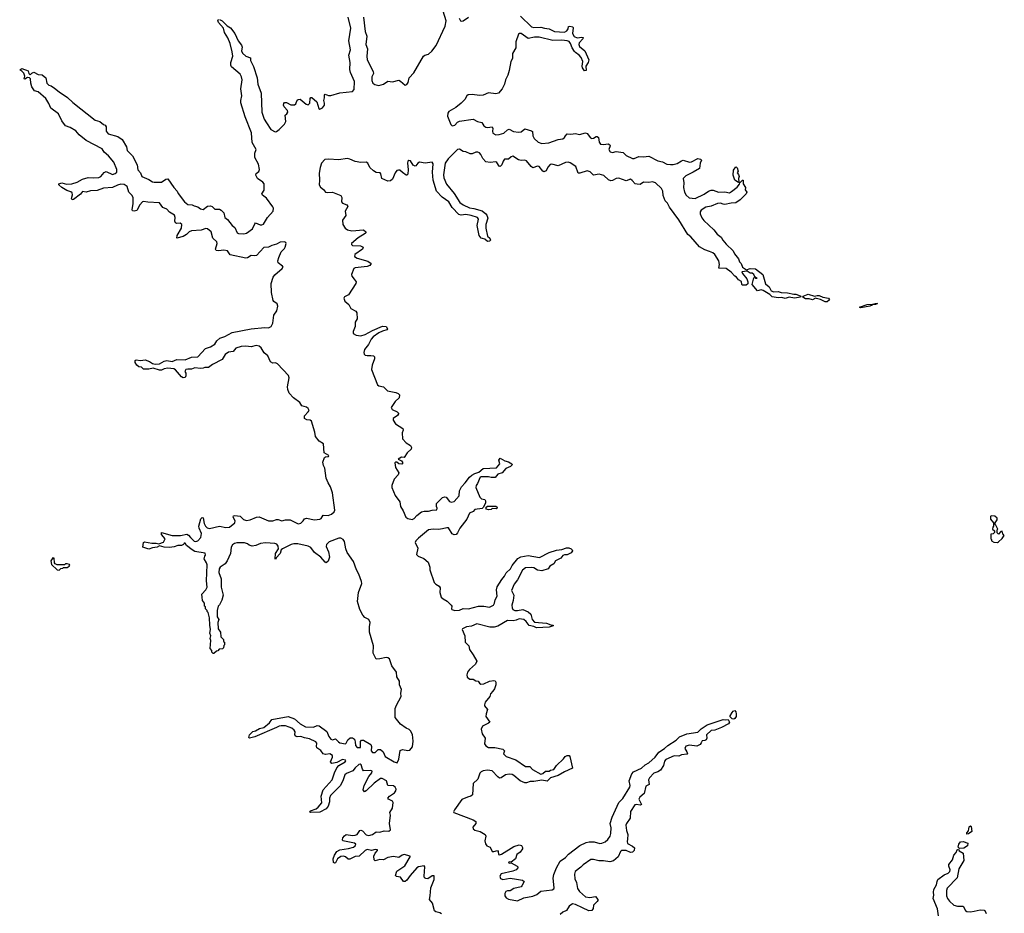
# Model space of a CAD drawing. Extents: x 2710666 to 2828562, y 857017 to 964538.
# Tile 78 of 138: x 2765290 to 2776160, y 893783 to 903647. Entities that reach past the tile are written whole.
import ezdxf

# ---------------------------------------------------------------- set-up
doc = ezdxf.new("R2010")
doc.units = 0

msp = doc.modelspace()

# ---------------------------------------------------------------- linework, layer by layer
at = {"layer": '0CON05XD'}
for points in [[(2769086, 903676), (2769105, 903515), (2769123, 903465), (2769112, 903375), (2769131, 903325), (2769123, 903245), (2769127, 903205), (2769194, 903075), (2769196, 903055), (2769177, 903015), (2769179, 902975), (2769188, 902948), (2769211, 902931), (2769255, 902922), (2769306, 902935), (2769355, 902967), (2769405, 902963), (2769475, 902978), (2769495, 902968), (2769545, 902923), (2769565, 902930), (2769577, 902953), (2769591, 903005), (2769641, 903059), (2769747, 903243), (2769763, 903255), (2769802, 903268), (2769841, 903299), (2769888, 903362), (2769986, 903574), (2769997, 903635), (2769965, 903741)], [(2766025, 902313), (2765945, 902377), (2765909, 902419), (2765847, 902457), (2765794, 902475), (2765755, 902531), (2765717, 902607), (2765635, 902670), (2765612, 902722), (2765577, 902777), (2765495, 902850), (2765455, 902863), (2765437, 902885), (2765424, 902905), (2765414, 902945), (2765410, 902995), (2765397, 903007), (2765375, 903010), (2765345, 902990), (2765340, 902995), (2765348, 903025), (2765337, 903057), (2765315, 903080), (2765290, 903095), (2765315, 903108), (2765382, 903082), (2765392, 903052), (2765405, 903040), (2765423, 903057), (2765445, 903067), (2765495, 903042), (2765537, 903037), (2765577, 903007), (2765590, 902945), (2765610, 902925), (2765637, 902917), (2765675, 902892), (2765725, 902850), (2765817, 902787), (2765875, 902734), (2766125, 902539), (2766175, 902524), (2766215, 902492), (2766235, 902484), (2766245, 902465), (2766246, 902415), (2766265, 902389), (2766375, 902356), (2766422, 902325), (2766469, 902245), (2766477, 902205), (2766537, 902145), (2766586, 902045), (2766595, 901990), (2766622, 901955), (2766637, 901917), (2766715, 901884), (2766755, 901857), (2766773, 901853), (2766855, 901854), (2766905, 901888), (2766925, 901889), (2766990, 901795), (2767028, 901755), (2767040, 901730), (2767109, 901635), (2767145, 901607), (2767195, 901605), (2767215, 901592), (2767255, 901580), (2767285, 901559), (2767315, 901553), (2767365, 901588), (2767395, 901594), (2767415, 901584), (2767445, 901554), (2767495, 901555), (2767515, 901545), (2767545, 901515), (2767556, 901465), (2767585, 901443), (2767635, 901376), (2767664, 901354), (2767691, 901295), (2767705, 901288), (2767765, 901283), (2767795, 901289), (2767860, 901340), (2767885, 901395), (2767895, 901404), (2767945, 901381), (2767965, 901381), (2767981, 901389), (2768026, 901465), (2768090, 901535), (2768092, 901565), (2768085, 901581), (2768016, 901676), (2767971, 901711), (2767962, 901725), (2767990, 901765), (2767989, 901835), (2767975, 901855), (2767915, 901893), (2767898, 901932), (2767900, 901950), (2767930, 901970), (2767939, 901995), (2767925, 902054), (2767885, 902125), (2767886, 902175), (2767899, 902215), (2767855, 902293), (2767848, 902398), (2767780, 902575), (2767732, 902728), (2767730, 902755), (2767742, 902805), (2767731, 902885), (2767745, 902985), (2767738, 903018), (2767724, 903045), (2767629, 903125), (2767621, 903145), (2767621, 903175), (2767643, 903245), (2767636, 903294), (2767614, 903384), (2767587, 903447), (2767552, 903505), (2767539, 903555), (2767483, 903615), (2767478, 903642), (2767485, 903650)], [(2767495, 903650), (2767525, 903636), (2767581, 903581), (2767618, 903558), (2767665, 903494), (2767703, 903413), (2767740, 903365), (2767745, 903345), (2767738, 903305), (2767749, 903279), (2767785, 903246), (2767837, 903227), (2767837, 903195), (2767872, 903132), (2767913, 903005), (2767920, 902935), (2767957, 902835), (2767962, 902625), (2767988, 902548), (2768015, 902509), (2768064, 902434), (2768109, 902411), (2768125, 902413), (2768154, 902435), (2768215, 902493), (2768229, 902525), (2768221, 902595), (2768241, 902609), (2768249, 902625), (2768245, 902646), (2768211, 902685), (2768202, 902705), (2768205, 902722), (2768215, 902732), (2768235, 902732), (2768285, 902709), (2768324, 902706), (2768340, 902720), (2768352, 902758), (2768365, 902767), (2768385, 902769), (2768452, 902715), (2768475, 902708), (2768494, 902725), (2768495, 902778), (2768505, 902789), (2768515, 902788), (2768570, 902740), (2768593, 902665), (2768605, 902659), (2768633, 902675), (2768655, 902705), (2768656, 902725), (2768648, 902755), (2768656, 902786), (2768654, 902815), (2768662, 902825), (2768700, 902810), (2768725, 902809), (2768825, 902838), (2768965, 902855), (2768983, 902875), (2768985, 902965), (2768941, 903065), (2768934, 903096), (2768937, 903175), (2768925, 903255), (2768942, 903315), (2768924, 903415), (2768945, 903555), (2768916, 903675)], [(2770143, 903665), (2770155, 903635), (2770165, 903631), (2770185, 903636), (2770245, 903675)], [(2770818, 903685), (2770939, 903569), (2770965, 903562), (2771045, 903563), (2771085, 903552), (2771135, 903546), (2771195, 903518), (2771305, 903511), (2771332, 903525), (2771344, 903545), (2771349, 903571), (2771365, 903577), (2771395, 903568), (2771399, 903559), (2771394, 903495), (2771412, 903462), (2771445, 903447), (2771495, 903453), (2771509, 903449), (2771506, 903435), (2771467, 903393), (2771461, 903375), (2771471, 903351), (2771529, 903305), (2771573, 903205), (2771567, 903175), (2771540, 903135), (2771542, 903085), (2771525, 903082), (2771503, 903115), (2771498, 903135), (2771507, 903185), (2771490, 903230), (2771467, 903257), (2771425, 903284), (2771415, 903297), (2771391, 903335), (2771372, 903385), (2771356, 903406), (2771335, 903415), (2771275, 903421), (2771175, 903419), (2771026, 903456)], [(2771026, 903456), (2770975, 903455), (2770905, 903439), (2770825, 903494), (2770806, 903494), (2770795, 903486), (2770767, 903403), (2770768, 903335), (2770731, 903275), (2770732, 903218), (2770712, 903185), (2770694, 903085), (2770678, 903035), (2770655, 902985), (2770643, 902935), (2770616, 902885), (2770575, 902835), (2770545, 902827), (2770465, 902839), (2770405, 902815), (2770365, 902810), (2770285, 902822), (2770242, 902818), (2770225, 902805), (2770204, 902765), (2770165, 902725), (2770105, 902678), (2770026, 902634), (2770015, 902615), (2770013, 902583), (2770049, 902489), (2770064, 902474), (2770095, 902483), (2770124, 902516), (2770145, 902528), (2770295, 902549), (2770345, 902525), (2770393, 902513), (2770415, 902475), (2770435, 902462), (2770455, 902458), (2770506, 902466), (2770515, 902445), (2770509, 902415), (2770513, 902395), (2770545, 902378), (2770585, 902379), (2770635, 902394), (2770675, 902432), (2770695, 902440), (2770742, 902412), (2770795, 902405), (2770825, 902411), (2770865, 902441), (2770941, 902421), (2770952, 902412), (2770954, 902365), (2770969, 902335), (2771015, 902295), (2771055, 902280), (2771133, 902287), (2771235, 902326), (2771285, 902332), (2771303, 902345), (2771316, 902365), (2771335, 902387), (2771375, 902383), (2771425, 902390), (2771469, 902381), (2771535, 902399), (2771555, 902391), (2771592, 902342), (2771605, 902336), (2771625, 902339), (2771655, 902359), (2771665, 902358), (2771679, 902345), (2771687, 902295), (2771702, 902272), (2771735, 902269), (2771786, 902276), (2771806, 902266), (2771808, 902255), (2771793, 902215), (2771808, 902188), (2771835, 902182), (2771875, 902191), (2771951, 902181), (2771985, 902147), (2772055, 902115), (2772075, 902115), (2772125, 902136), (2772175, 902133), (2772235, 902142), (2772335, 902090), (2772385, 902077), (2772435, 902054), (2772475, 902048), (2772505, 902049), (2772550, 902060), (2772595, 902091), (2772614, 902096), (2772685, 902075), (2772705, 902078), (2772776, 902114), (2772807, 902107), (2772816, 902095), (2772804, 902065), (2772794, 902005), (2772725, 901963), (2772645, 901925), (2772616, 901895), (2772622, 901845), (2772618, 901795), (2772629, 901745), (2772649, 901709), (2772682, 901682), (2772747, 901673), (2772847, 901723), (2772896, 901755), (2772925, 901765), (2772947, 901765), (2773005, 901742), (2773075, 901746), (2773125, 901737), (2773150, 901750), (2773212, 901798), (2773238, 901832), (2773242, 901848), (2773270, 901875), (2773278, 901875), (2773278, 901835), (2773302, 901795), (2773298, 901768), (2773318, 901745), (2773311, 901725), (2773245, 901658), (2773196, 901625), (2773145, 901621), (2773075, 901606), (2773055, 901611), (2773025, 901621), (2772993, 901617), (2772925, 901589), (2772865, 901579), (2772815, 901545), (2772802, 901525), (2772804, 901505), (2772821, 901461), (2772841, 901431), (2772955, 901327), (2772990, 901280), (2773036, 901245), (2773052, 901212), (2773089, 901169), (2773167, 901095), (2773182, 901062), (2773225, 901007), (2773236, 900976), (2773256, 900955), (2773270, 900915), (2773315, 900887), (2773355, 900900), (2773415, 900897), (2773495, 900833), (2773523, 900733), (2773565, 900700), (2773585, 900654), (2773615, 900644), (2773665, 900648), (2773695, 900634), (2773765, 900631), (2773838, 900618), (2773857, 900617), (2773908, 900598), (2773912, 900595), (2773910, 900585), (2773845, 900573), (2773785, 900584), (2773741, 900571), (2773705, 900582), (2773665, 900578), (2773597, 900587), (2773572, 900615), (2773498, 900658), (2773475, 900665), (2773435, 900654), (2773378, 900725), (2773394, 900796), (2773405, 900800), (2773414, 900794), (2773430, 900795), (2773405, 900810), (2773393, 900833), (2773375, 900850), (2773355, 900848), (2773322, 900872), (2773262, 900865), (2773270, 900845), (2773319, 900785), (2773330, 900755), (2773327, 900733), (2773310, 900715), (2773270, 900715), (2773262, 900725), (2773257, 900757), (2773224, 900774), (2773204, 900804), (2773185, 900816), (2773145, 900862), (2773089, 900899), (2773010, 900905), (2773016, 900945), (2773009, 900985), (2772965, 901055), (2772942, 901072), (2772907, 901087), (2772855, 901105), (2772795, 901140), (2772699, 901249), (2772665, 901276), (2772568, 901438), (2772465, 901578), (2772441, 901621), (2772415, 901646), (2772395, 901705), (2772389, 901755), (2772374, 901784), (2772308, 901848), (2772275, 901856), (2772235, 901851), (2772175, 901855), (2772141, 901829), (2772105, 901830), (2772085, 901837), (2772053, 901873), (2772035, 901885), (2771985, 901869), (2771905, 901898), (2771875, 901895), (2771835, 901873), (2771815, 901869), (2771789, 901879), (2771739, 901929), (2771687, 901943), (2771625, 901931), (2771588, 901968), (2771555, 901980), (2771475, 901954), (2771455, 901954), (2771428, 902028), (2771368, 902068), (2771345, 902075), (2771315, 902070), (2771235, 902035), (2771165, 902051), (2771145, 902049), (2771120, 902020), (2771101, 901979), (2771075, 901969), (2771064, 901974), (2771025, 902026), (2771005, 902029), (2770955, 902011), (2770935, 902026), (2770885, 902090), (2770865, 902095), (2770825, 902092), (2770795, 902101), (2770735, 902140), (2770716, 902134), (2770685, 902108), (2770643, 902107), (2770627, 902085), (2770614, 902045), (2770595, 902026), (2770585, 902029), (2770559, 902069), (2770545, 902078), (2770485, 902070), (2770435, 902079), (2770402, 902115), (2770380, 902160), (2770368, 902178), (2770346, 902186), (2770325, 902185), (2770285, 902168), (2770265, 902168), (2770215, 902188), (2770185, 902193), (2770145, 902219), (2770125, 902216), (2770020, 902110), (2769987, 902065), (2769968, 901935), (2769973, 901903), (2770001, 901831), (2770088, 901728), (2770150, 901630), (2770185, 901603), (2770255, 901571), (2770305, 901563), (2770395, 901536), (2770435, 901506), (2770448, 901488), (2770460, 901455), (2770436, 901385), (2770435, 901345), (2770456, 901256), (2770479, 901235), (2770487, 901215), (2770475, 901202), (2770455, 901198), (2770424, 901224), (2770401, 901231), (2770385, 901237), (2770362, 901265), (2770342, 901375), (2770354, 901444), (2770345, 901462), (2770275, 901485), (2770215, 901495), (2770165, 901488), (2770138, 901498), (2770066, 901575), (2770026, 901636), (2769955, 901688), (2769891, 901755), (2769855, 901875), (2769848, 901965), (2769855, 902055), (2769845, 902075), (2769765, 902062), (2769705, 902075), (2769686, 902065), (2769665, 902035), (2769655, 902030), (2769635, 902041), (2769605, 902088), (2769585, 902094), (2769575, 902085), (2769571, 902065), (2769580, 901995), (2769575, 901942), (2769565, 901932), (2769555, 901932), (2769515, 901961), (2769485, 901985), (2769473, 901987), (2769455, 901981), (2769434, 901956), (2769404, 901885), (2769385, 901870), (2769355, 901866), (2769287, 901895), (2769276, 901945), (2769269, 901955), (2769225, 901962), (2769195, 901979), (2769157, 902015), (2769132, 902062), (2769115, 902074), (2769055, 902071), (2768995, 902081), (2768935, 902109), (2768905, 902116), (2768815, 902099), (2768699, 902109), (2768657, 902103), (2768623, 902065), (2768606, 902015), (2768596, 901954), (2768599, 901875), (2768595, 901825), (2768610, 901800), (2768643, 901773), (2768665, 901744), (2768685, 901738), (2768743, 901743), (2768837, 901707), (2768848, 901685), (2768843, 901637), (2768855, 901623), (2768901, 901605), (2768913, 901585), (2768885, 901535), (2768891, 901485), (2768854, 901435), (2768859, 901385), (2768884, 901345), (2768908, 901328), (2768955, 901318), (2769085, 901329), (2769111, 901305), (2769112, 901295), (2769104, 901286), (2769025, 901241), (2768954, 901175), (2768954, 901164), (2768965, 901154), (2769052, 901152), (2769081, 901135), (2769075, 901115), (2768989, 901055), (2768985, 901035), (2769014, 901014), (2769135, 900982), (2769172, 900955), (2769156, 900935), (2769125, 900922), (2768995, 900907), (2768980, 900900), (2768954, 900835), (2768958, 900815), (2768984, 900784), (2769005, 900755), (2769000, 900735), (2768920, 900610), (2768875, 900587), (2768869, 900575), (2768881, 900541), (2768922, 900505), (2768945, 900461), (2769001, 900431), (2769013, 900413), (2769014, 900345), (2768993, 900307), (2768992, 900262), (2768973, 900205), (2768973, 900183), (2769005, 900165), (2769055, 900156), (2769105, 900172), (2769185, 900217), (2769295, 900266), (2769335, 900261), (2769349, 900235), (2769345, 900222), (2769295, 900210), (2769255, 900192), (2769193, 900147), (2769169, 900121), (2769139, 900061), (2769096, 900005), (2769088, 899975), (2769094, 899955), (2769103, 899945), (2769125, 899939), (2769165, 899941), (2769197, 899937), (2769207, 899925), (2769206, 899905), (2769181, 899835), (2769175, 899785), (2769241, 899615), (2769256, 899606), (2769305, 899595), (2769350, 899550), (2769442, 899532), (2769470, 899520), (2769484, 899505), (2769480, 899475), (2769435, 899434), (2769392, 899365), (2769401, 899345), (2769458, 899318), (2769471, 899305), (2769471, 899295), (2769460, 899280), (2769414, 899246), (2769413, 899225), (2769440, 899185), (2769518, 899135), (2769524, 899115), (2769513, 899085), (2769515, 899020), (2769555, 898976), (2769606, 898946), (2769617, 898925), (2769612, 898905), (2769568, 898865), (2769535, 898813), (2769505, 898817), (2769470, 898795), (2769490, 898785)], [(2768939, 895719), (2768965, 895721), (2768985, 895706), (2768995, 895675), (2768996, 895635), (2769014, 895615), (2769054, 895615), (2769051, 895679), (2769065, 895694), (2769085, 895694), (2769168, 895648), (2769174, 895625), (2769172, 895575), (2769185, 895560), (2769215, 895558), (2769249, 895591), (2769275, 895590), (2769301, 895565), (2769323, 895513), (2769424, 895455), (2769456, 895444), (2769477, 895485), (2769491, 895579), (2769515, 895590), (2769575, 895580), (2769597, 895583), (2769625, 895622), (2769634, 895685), (2769626, 895756), (2769605, 895796), (2769591, 895811), (2769556, 895826), (2769495, 895871), (2769436, 895945), (2769436, 896045), (2769449, 896081), (2769500, 896175), (2769498, 896215), (2769506, 896255), (2769482, 896305), (2769483, 896345), (2769453, 896393), (2769450, 896445), (2769400, 896515), (2769372, 896592), (2769355, 896602), (2769335, 896606), (2769265, 896591), (2769225, 896590), (2769194, 896654), (2769196, 896734), (2769152, 896885), (2769150, 896945), (2769160, 896995), (2769145, 897025), (2769100, 897050), (2769077, 897075), (2769045, 897135), (2769021, 897225), (2769030, 897325), (2769067, 897425), (2769065, 897445), (2769034, 897525), (2769008, 897575), (2768975, 897666), (2768907, 897765), (2768890, 897805), (2768875, 897888), (2768860, 897910), (2768835, 897923), (2768815, 897923), (2768705, 897883), (2768677, 897855), (2768674, 897834), (2768700, 897775), (2768710, 897715), (2768695, 897670), (2768675, 897652), (2768661, 897661), (2768613, 897715), (2768546, 897765), (2768505, 897820), (2768475, 897836), (2768362, 897862), (2768315, 897862), (2768286, 897854), (2768192, 897808), (2768178, 897795), (2768167, 897755), (2768122, 897708), (2768115, 897690), (2768110, 897695), (2768113, 897755), (2768148, 897805), (2768142, 897835), (2768128, 897858), (2768105, 897866), (2768005, 897871), (2767948, 897865), (2767896, 897844), (2767855, 897837), (2767825, 897848), (2767805, 897862), (2767771, 897871), (2767686, 897874), (2767663, 897867), (2767640, 897850), (2767624, 897826), (2767616, 897754), (2767582, 897675), (2767559, 897641), (2767505, 897603), (2767494, 897586), (2767488, 897545), (2767513, 897475), (2767514, 897384), (2767536, 897295), (2767521, 897239), (2767495, 897190), (2767480, 897175), (2767470, 897125), (2767470, 897055), (2767488, 897025), (2767478, 896995), (2767480, 896925), (2767507, 896887), (2767510, 896835), (2767540, 896805), (2767540, 896785), (2767550, 896775), (2767550, 896745), (2767542, 896738), (2767540, 896715), (2767528, 896702), (2767492, 896698), (2767478, 896682), (2767462, 896678), (2767435, 896650), (2767425, 896650), (2767410, 896665), (2767410, 896685), (2767394, 896705), (2767401, 896795), (2767392, 896815), (2767400, 896845), (2767390, 896875), (2767396, 896915), (2767388, 896965), (2767386, 897045), (2767370, 897105), (2767360, 897115), (2767360, 897125), (2767340, 897145), (2767340, 897165), (2767330, 897175), (2767330, 897205), (2767310, 897235), (2767303, 897273), (2767300, 897305), (2767346, 897354), (2767360, 897385), (2767351, 897455), (2767358, 897628), (2767352, 897652), (2767328, 897695), (2767333, 897727), (2767340, 897735), (2767338, 897758), (2767225, 897778), (2767194, 897794), (2767132, 897845), (2767115, 897868), (2767105, 897870), (2767098, 897855), (2767077, 897843), (2767035, 897842), (2766995, 897828), (2766945, 897821), (2766885, 897824), (2766835, 897840), (2766806, 897824), (2766755, 897816), (2766715, 897802), (2766650, 897825), (2766658, 897875), (2766667, 897883), (2766748, 897868), (2766795, 897870), (2766825, 897860), (2766879, 897881), (2766896, 897915), (2766856, 897965), (2766855, 897987), (2766975, 897954), (2767065, 897955), (2767135, 897969), (2767155, 897957), (2767175, 897933), (2767215, 897892), (2767235, 897887), (2767256, 897894), (2767288, 897932), (2767296, 897975), (2767271, 898035), (2767269, 898055), (2767291, 898139), (2767305, 898154), (2767317, 898147), (2767326, 898085), (2767340, 898055), (2767358, 898038), (2767385, 898031), (2767495, 898058), (2767565, 898041), (2767605, 898045), (2767664, 898095), (2767667, 898115), (2767648, 898155), (2767651, 898169), (2767664, 898176), (2767725, 898166), (2767761, 898131), (2767795, 898121), (2767833, 898127), (2767905, 898156), (2767935, 898159), (2768036, 898116), (2768085, 898116), (2768125, 898132), (2768145, 898131), (2768185, 898114), (2768225, 898125), (2768275, 898127), (2768365, 898084), (2768395, 898089), (2768418, 898115), (2768435, 898139), (2768455, 898144), (2768545, 898128), (2768605, 898135), (2768617, 898143), (2768642, 898178), (2768695, 898174), (2768731, 898189), (2768762, 898215), (2768768, 898235), (2768744, 898424), (2768722, 898492), (2768694, 898535), (2768675, 898585), (2768659, 898695), (2768643, 898725), (2768636, 898764), (2768656, 898814), (2768665, 898822), (2768700, 898825), (2768702, 898835), (2768650, 898865), (2768643, 898965), (2768597, 898995), (2768556, 899046), (2768549, 899095), (2768510, 899215), (2768495, 899225), (2768461, 899231), (2768435, 899245), (2768435, 899275), (2768475, 899319), (2768485, 899335), (2768476, 899356), (2768455, 899371), (2768405, 899385), (2768381, 899421), (2768311, 899475), (2768265, 899525), (2768249, 899565), (2768245, 899595), (2768265, 899695), (2768258, 899718), (2768135, 899850), (2768115, 899858), (2768085, 899856), (2768060, 899870), (2768030, 899935), (2767989, 899969), (2767955, 900025), (2767932, 900045), (2767899, 900049), (2767845, 900037), (2767785, 900043), (2767735, 900040), (2767675, 900023), (2767645, 899986), (2767595, 899978), (2767559, 899951), (2767525, 899896), (2767418, 899842), (2767375, 899808), (2767335, 899809), (2767315, 899802), (2767285, 899797), (2767225, 899803), (2767185, 899789), (2767145, 899791), (2767125, 899786), (2767113, 899765), (2767123, 899745), (2767123, 899715), (2767115, 899698), (2767095, 899694), (2767075, 899704), (2767011, 899781), (2766993, 899793), (2766925, 899802), (2766886, 899794), (2766855, 899777), (2766835, 899779), (2766765, 899802), (2766715, 899789), (2766655, 899791), (2766635, 899810), (2766605, 899817), (2766583, 899833), (2766566, 899865), (2766563, 899885), (2766577, 899893), (2766625, 899886), (2766675, 899894), (2766723, 899875), (2766755, 899851), (2766785, 899846), (2766835, 899850), (2766885, 899877), (2766915, 899884), (2766975, 899876), (2767025, 899896), (2767117, 899893), (2767185, 899921), (2767255, 899925), (2767343, 900017), (2767395, 900035), (2767443, 900065), (2767466, 900104), (2767500, 900130), (2767555, 900150), (2767637, 900193), (2767845, 900233), (2767995, 900249), (2768035, 900245), (2768068, 900262), (2768083, 900297), (2768094, 900385), (2768129, 900435), (2768141, 900485), (2768132, 900512), (2768097, 900535), (2768088, 900548), (2768071, 900635), (2768068, 900735), (2768090, 900805), (2768105, 900830), (2768189, 900901), (2768197, 900915), (2768192, 900925), (2768143, 900965), (2768140, 900985), (2768152, 901022), (2768175, 901085), (2768215, 901123), (2768220, 901135), (2768230, 901175), (2768227, 901187), (2768214, 901194), (2768165, 901193), (2768125, 901171), (2768074, 901156), (2768035, 901137), (2767986, 901134), (2767905, 901044), (2767885, 901040), (2767845, 901045), (2767805, 901017), (2767785, 901013), (2767615, 901052), (2767585, 901096), (2767545, 901103), (2767485, 901095), (2767460, 901100), (2767450, 901115), (2767469, 901175), (2767467, 901195), (2767421, 901235), (2767403, 901305), (2767365, 901338), (2767345, 901341), (2767295, 901324), (2767185, 901318), (2767160, 901305), (2767133, 901275), (2767095, 901254), (2767024, 901234), (2767030, 901265), (2767075, 901345), (2767079, 901385), (2767060, 901400), (2767025, 901399), (2767009, 901405), (2767004, 901424), (2767006, 901465), (2766998, 901488), (2766982, 901502), (2766945, 901521), (2766914, 901555), (2766871, 901575), (2766835, 901626), (2766705, 901632), (2766655, 901640), (2766644, 901635), (2766618, 901605), (2766585, 901542), (2766555, 901532), (2766536, 901536), (2766533, 901553), (2766542, 901615), (2766542, 901685), (2766529, 901709), (2766495, 901745), (2766475, 901805), (2766445, 901829), (2766405, 901833), (2766368, 901822), (2766315, 901793), (2766215, 901789), (2766145, 901760), (2766073, 901757), (2766025, 901745), (2765985, 901750), (2765960, 901720), (2765885, 901662), (2765868, 901658), (2765862, 901675), (2765874, 901715), (2765870, 901735), (2765855, 901747), (2765810, 901760), (2765756, 901795), (2765723, 901825), (2765721, 901835), (2765755, 901846), (2765805, 901830), (2765865, 901837), (2765925, 901855), (2765985, 901885), (2766045, 901907), (2766105, 901900), (2766165, 901905), (2766184, 901915), (2766221, 901959), (2766245, 901973), (2766315, 901940), (2766345, 901949), (2766363, 901965), (2766363, 901993), (2766328, 902075), (2766272, 902145), (2766223, 902183), (2766201, 902221), (2766025, 902313)], [(2773225, 901850), (2773186, 901875), (2773165, 901930), (2773172, 901985), (2773195, 902022), (2773205, 902020), (2773211, 902011), (2773222, 901975), (2773212, 901955), (2773227, 901937), (2773232, 901915), (2773227, 901895), (2773230, 901855), (2773225, 901850)], [(2774205, 900531), (2774183, 900533), (2774129, 900559), (2774085, 900571), (2774075, 900572), (2774044, 900556), (2774005, 900566), (2773965, 900566), (2773937, 900585), (2773940, 900595), (2773956, 900604), (2773995, 900617), (2774064, 900596), (2774095, 900604), (2774115, 900601), (2774155, 900583), (2774219, 900575), (2774231, 900555), (2774205, 900531)], [(2774575, 900468), (2774563, 900475), (2774645, 900505), (2774704, 900506), (2774735, 900516), (2774760, 900515), (2774738, 900505), (2774708, 900502), (2774703, 900495), (2774675, 900484), (2774615, 900474), (2774575, 900468)], [(2769490, 898785), (2769506, 898776), (2769518, 898755), (2769508, 898742), (2769475, 898744), (2769452, 898762), (2769438, 898762), (2769432, 898755), (2769439, 898705), (2769476, 898645), (2769467, 898625), (2769425, 898574), (2769399, 898505), (2769400, 898485), (2769434, 898395), (2769485, 898325), (2769495, 898272), (2769524, 898225), (2769554, 898155), (2769575, 898142), (2769622, 898132), (2769645, 898141), (2769674, 898176), (2769725, 898213), (2769755, 898221), (2769805, 898222), (2769845, 898234), (2769894, 898236), (2769900, 898255), (2769890, 898275), (2769892, 898305), (2769958, 898372), (2769985, 898380), (2769997, 898377), (2770035, 898330), (2770055, 898322), (2770085, 898328), (2770140, 898390), (2770147, 898445), (2770168, 898492), (2770209, 898535), (2770255, 898599), (2770282, 898618), (2770313, 898637), (2770359, 898651), (2770405, 898692), (2770555, 898701), (2770589, 898745), (2770580, 898785), (2770593, 898807), (2770645, 898778), (2770688, 898768), (2770722, 898745), (2770728, 898735), (2770708, 898715), (2770658, 898692), (2770616, 898645), (2770568, 898632), (2770538, 898592), (2770495, 898592), (2770465, 898603), (2770385, 898602), (2770374, 898596), (2770345, 898528), (2770328, 898505), (2770327, 898485), (2770370, 898375), (2770388, 898358), (2770425, 898350), (2770432, 898335), (2770432, 898315), (2770412, 898268), (2770395, 898252), (2770315, 898240), (2770295, 898220), (2770255, 898199), (2770227, 898133), (2770149, 898035), (2770125, 897982), (2770108, 897965), (2770085, 897962), (2770065, 897972), (2770025, 898037), (2770005, 898040), (2769957, 898027), (2769915, 898020), (2769855, 898024), (2769802, 898015), (2769693, 897925), (2769665, 897895), (2769657, 897875), (2769684, 897815), (2769672, 897745), (2769689, 897725), (2769751, 897701), (2769801, 897661), (2769817, 897605), (2769818, 897575), (2769864, 897435), (2769883, 897415), (2769920, 897395), (2769931, 897375), (2769929, 897325), (2769944, 897274), (2769965, 897254), (2770008, 897228), (2770052, 897185), (2770059, 897175), (2770056, 897145), (2770062, 897135), (2770095, 897125), (2770145, 897128), (2770185, 897146), (2770245, 897143), (2770355, 897173), (2770413, 897173), (2770475, 897162), (2770520, 897185), (2770533, 897205), (2770541, 897245), (2770562, 897285), (2770554, 897355), (2770562, 897388), (2770611, 897469), (2770643, 897505), (2770660, 897540), (2770708, 897585), (2770728, 897622), (2770789, 897701), (2770822, 897718), (2770905, 897731), (2771028, 897712), (2771135, 897766), (2771215, 897791), (2771275, 897800), (2771325, 897818), (2771354, 897816), (2771377, 897805), (2771390, 897795), (2771392, 897785), (2771377, 897763), (2771335, 897739), (2771305, 897739), (2771288, 897732), (2771264, 897705), (2771207, 897673), (2771185, 897641), (2771144, 897616), (2771126, 897585), (2771056, 897564), (2771005, 897571), (2770965, 897597), (2770945, 897602), (2770875, 897597), (2770840, 897570), (2770785, 897465), (2770750, 897415), (2770719, 897345), (2770744, 897295), (2770739, 897235), (2770724, 897185), (2770726, 897156), (2770735, 897138), (2770755, 897127), (2770785, 897125), (2770845, 897135), (2770905, 897112), (2770932, 897085), (2770948, 897028), (2770975, 896996), (2771105, 896986), (2771155, 896967), (2771180, 896965), (2771180, 896955), (2771135, 896943), (2770995, 896935), (2770965, 896949), (2770915, 896961), (2770882, 897005), (2770855, 897025), (2770805, 897032), (2770771, 897019), (2770738, 897012), (2770675, 897015), (2770568, 896952), (2770529, 896941), (2770479, 896941), (2770335, 896978), (2770277, 896953), (2770223, 896947), (2770178, 896925), (2770176, 896915), (2770205, 896845), (2770207, 896775), (2770247, 896737), (2770254, 896695), (2770298, 896638), (2770335, 896565), (2770321, 896535), (2770255, 896475), (2770234, 896446), (2770225, 896415), (2770229, 896389), (2770258, 896368), (2770296, 896366), (2770325, 896348), (2770350, 896345), (2770365, 896322), (2770382, 896312), (2770415, 896318), (2770478, 896345), (2770525, 896354), (2770540, 896350), (2770546, 896336), (2770546, 896305), (2770530, 896260), (2770513, 896237), (2770489, 896205), (2770480, 896175), (2770429, 896115), (2770420, 896085), (2770423, 896073), (2770454, 896034), (2770438, 895985), (2770436, 895955), (2770479, 895895), (2770467, 895883), (2770401, 895849), (2770384, 895815), (2770395, 895765), (2770430, 895715), (2770422, 895655), (2770435, 895633), (2770465, 895615), (2770535, 895615), (2770625, 895595), (2770641, 895575), (2770630, 895545), (2770660, 895515), (2770767, 895477), (2770875, 895405), (2770923, 895403), (2770952, 895372), (2771045, 895321), (2771064, 895326), (2771095, 895352), (2771135, 895352), (2771150, 895365), (2771185, 895370), (2771215, 895416), (2771293, 895487), (2771312, 895515), (2771334, 895526), (2771355, 895524), (2771365, 895516), (2771392, 895385), (2771304, 895346), (2771235, 895305), (2771151, 895279), (2771115, 895243), (2771055, 895253), (2770965, 895238), (2770925, 895239), (2770885, 895223), (2770865, 895223), (2770815, 895247), (2770746, 895306), (2770725, 895317), (2770695, 895320), (2770655, 895313), (2770605, 895280), (2770586, 895276), (2770568, 895288), (2770505, 895356), (2770455, 895362), (2770405, 895356), (2770385, 895346), (2770370, 895330), (2770347, 895263), (2770295, 895218), (2770288, 895092), (2770272, 895078), (2770233, 895067), (2770172, 895038), (2770090, 894925), (2770081, 894905), (2770084, 894895), (2770295, 894815), (2770324, 894795), (2770326, 894775), (2770293, 894735), (2770295, 894715), (2770315, 894700), (2770374, 894685), (2770429, 894655), (2770437, 894635), (2770425, 894585), (2770431, 894551), (2770448, 894528), (2770485, 894514), (2770506, 894466), (2770525, 894464), (2770565, 894477), (2770573, 894465), (2770575, 894434), (2770588, 894428), (2770609, 894435), (2770745, 894520), (2770805, 894541), (2770830, 894530), (2770841, 894511), (2770841, 894495), (2770815, 894459), (2770779, 894431), (2770765, 894385), (2770715, 894348), (2770695, 894353), (2770685, 894345), (2770695, 894337), (2770715, 894342), (2770781, 894305), (2770789, 894295), (2770788, 894285), (2770771, 894265), (2770735, 894248), (2770605, 894218), (2770590, 894195), (2770598, 894168), (2770625, 894156), (2770705, 894170), (2770775, 894162), (2770841, 894151), (2770858, 894135), (2770835, 894085), (2770825, 894075), (2770745, 894057), (2770705, 894031), (2770675, 894033), (2770657, 894023), (2770647, 894003), (2770646, 893975), (2770660, 893955), (2770685, 893939), (2770785, 893921), (2770856, 893955), (2770955, 893971), (2770998, 893992), (2771044, 894026), (2771168, 894042), (2771185, 894054), (2771189, 894065), (2771180, 894170), (2771188, 894212), (2771217, 894285), (2771255, 894358), (2771315, 894399), (2771350, 894435), (2771475, 894530), (2771545, 894565), (2771576, 894574), (2771632, 894572), (2771695, 894554), (2771715, 894556), (2771755, 894571), (2771783, 894597), (2771807, 894633), (2771817, 894663), (2771820, 894725), (2771810, 894775), (2771829, 894845), (2771903, 895005), (2771948, 895052), (2772025, 895175), (2772029, 895195), (2772018, 895245), (2772047, 895323), (2772065, 895345), (2772155, 895387), (2772195, 895424), (2772235, 895445), (2772305, 895505), (2772345, 895561), (2772409, 895601), (2772445, 895637), (2772536, 895694), (2772575, 895731), (2772655, 895763), (2772778, 895782), (2772815, 895820), (2772880, 895865), (2773055, 895924), (2773085, 895919), (2773113, 895923), (2773128, 895895), (2773115, 895876), (2773039, 895835), (2772965, 895805), (2772925, 895801), (2772871, 895755), (2772876, 895715), (2772870, 895700), (2772855, 895690), (2772825, 895686), (2772815, 895665), (2772801, 895645), (2772765, 895627), (2772685, 895639), (2772643, 895627), (2772632, 895602), (2772656, 895565), (2772663, 895545), (2772660, 895540), (2772596, 895534), (2772565, 895518), (2772515, 895523), (2772425, 895481), (2772409, 895461), (2772396, 895415), (2772365, 895365), (2772335, 895345), (2772291, 895329), (2772242, 895278), (2772231, 895255), (2772240, 895205), (2772203, 895187), (2772183, 895105), (2772136, 895064), (2772125, 895045), (2772156, 894984), (2772142, 894978), (2772096, 894984), (2772081, 894979), (2772032, 894908), (2772030, 894835), (2771988, 894775), (2771982, 894755), (2771988, 894698), (2772005, 894655), (2772000, 894600), (2771995, 894575), (2772001, 894555), (2772057, 894525), (2772079, 894505), (2772073, 894477), (2772055, 894458), (2772035, 894453), (2771986, 894476), (2771935, 894475), (2771924, 894465), (2771898, 894405), (2771845, 894364), (2771805, 894350), (2771735, 894363), (2771685, 894364), (2771625, 894379), (2771594, 894376), (2771512, 894318), (2771485, 894291), (2771422, 894245), (2771415, 894215), (2771418, 894165), (2771438, 894125), (2771449, 894059), (2771469, 894025), (2771535, 893964), (2771585, 893959), (2771645, 893969), (2771672, 893935), (2771674, 893925), (2771666, 893915), (2771624, 893875), (2771621, 893835), (2771605, 893814), (2771575, 893811), (2771504, 893844)], [(2770465, 898238), (2770440, 898245), (2770440, 898265), (2770453, 898277), (2770545, 898278), (2770560, 898265), (2770558, 898252), (2770552, 898248), (2770505, 898250), (2770495, 898242), (2770465, 898238)], [(2776085, 897878), (2776095, 897882), (2776138, 897922), (2776160, 897955), (2776142, 897972), (2776135, 898000), (2776122, 897998), (2776095, 897970), (2776082, 897982), (2776080, 898015), (2776088, 898025), (2776068, 898068), (2776060, 898075), (2776060, 898095), (2776080, 898125), (2776080, 898145), (2776057, 898167), (2776015, 898170), (2776008, 898162), (2776008, 898135), (2776040, 898095), (2776040, 898055), (2776033, 898047), (2776030, 898025), (2776050, 898005), (2776050, 897985), (2776037, 897973), (2776012, 897968), (2776010, 897915), (2776018, 897908), (2776020, 897895), (2776045, 897880), (2776085, 897878)], [(2765725, 897572), (2765745, 897590), (2765767, 897593), (2765775, 897600), (2765815, 897600), (2765836, 897615), (2765842, 897625), (2765840, 897635), (2765815, 897642), (2765795, 897640), (2765785, 897630), (2765705, 897630), (2765682, 897642), (2765673, 897653), (2765670, 897705), (2765655, 897708), (2765634, 897675), (2765642, 897635), (2765703, 897575), (2765725, 897572)], [(2773175, 895928), (2773155, 895929), (2773131, 895955), (2773155, 896001), (2773165, 896013), (2773185, 896022), (2773197, 896007), (2773201, 895985), (2773198, 895955), (2773185, 895934), (2773175, 895928)], [(2769946, 893776), (2769929, 893789), (2769885, 893800), (2769869, 893809), (2769846, 893896), (2769815, 893935), (2769823, 893975), (2769828, 894065), (2769865, 894155), (2769865, 894196), (2769845, 894196), (2769795, 894165), (2769775, 894166), (2769759, 894175), (2769755, 894195), (2769762, 894295), (2769755, 894306), (2769694, 894296), (2769674, 894286), (2769600, 894200), (2769565, 894148), (2769545, 894133), (2769526, 894136), (2769495, 894183), (2769451, 894191), (2769440, 894200), (2769452, 894248), (2769542, 894308), (2769601, 894405), (2769600, 894415), (2769535, 894432), (2769514, 894426), (2769475, 894400), (2769415, 894411), (2769355, 894399), (2769305, 894373), (2769265, 894376), (2769215, 894363), (2769202, 894372), (2769200, 894415), (2769214, 894446), (2769239, 894475), (2769240, 894485), (2769216, 894486), (2769175, 894477), (2769125, 894487), (2769103, 894477), (2769037, 894413), (2768995, 894410), (2768935, 894382), (2768915, 894381), (2768886, 894406), (2768865, 894414), (2768835, 894409), (2768798, 894385), (2768775, 894341), (2768765, 894336), (2768755, 894345), (2768750, 894385), (2768765, 894425), (2768793, 894465), (2768825, 894485), (2768919, 894499), (2768974, 894515), (2768995, 894529), (2769001, 894545), (2768986, 894556), (2768859, 894585), (2768854, 894595), (2768856, 894615), (2768875, 894639), (2768895, 894652), (2768965, 894643), (2768995, 894645), (2769015, 894655), (2769045, 894696), (2769055, 894701), (2769076, 894695), (2769115, 894651), (2769145, 894643), (2769185, 894652), (2769225, 894681), (2769265, 894678), (2769315, 894694), (2769365, 894691), (2769385, 894705), (2769373, 894775), (2769385, 894865), (2769376, 894895), (2769404, 894945), (2769412, 895005), (2769405, 895020), (2769361, 895045), (2769356, 895055), (2769372, 895075), (2769428, 895112), (2769444, 895135), (2769448, 895155), (2769435, 895176), (2769415, 895192), (2769355, 895195), (2769338, 895245), (2769293, 895273), (2769275, 895270), (2769205, 895220), (2769115, 895136), (2769095, 895126), (2769083, 895145), (2769093, 895195), (2769145, 895295), (2769178, 895335), (2769182, 895352), (2769168, 895358), (2769085, 895357), (2769073, 895373), (2769061, 895421), (2769049, 895429), (2769035, 895427), (2768995, 895390), (2768969, 895355), (2768897, 895325), (2768880, 895310), (2768856, 895245), (2768828, 895192), (2768720, 895085), (2768711, 895055), (2768711, 895015), (2768694, 894965), (2768675, 894937), (2768605, 894900), (2768500, 894895), (2768491, 894905), (2768500, 894915), (2768563, 894937), (2768585, 894955), (2768626, 895004), (2768620, 895075), (2768642, 895145), (2768740, 895255), (2768765, 895335), (2768791, 895389), (2768815, 895415), (2768885, 895454), (2768890, 895465), (2768886, 895475), (2768855, 895481), (2768793, 895447), (2768735, 895436), (2768721, 895455), (2768744, 895505), (2768742, 895525), (2768715, 895542), (2768665, 895538), (2768642, 895545), (2768615, 895580), (2768569, 895609), (2768565, 895625), (2768571, 895661), (2768559, 895675), (2768490, 895710), (2768435, 895720), (2768395, 895735), (2768355, 895733), (2768340, 895740), (2768328, 895755), (2768331, 895785), (2768321, 895805), (2768296, 895826), (2768265, 895838), (2768225, 895851), (2768177, 895853), (2768155, 895850), (2768126, 895835), (2767885, 895732), (2767828, 895718), (2767820, 895725), (2767828, 895755), (2767865, 895791), (2767895, 895799), (2767938, 895822), (2767986, 895834), (2768046, 895885), (2768075, 895921), (2768255, 895955), (2768325, 895929), (2768385, 895875), (2768445, 895842), (2768535, 895838), (2768575, 895856), (2768595, 895854), (2768680, 895790), (2768702, 895735), (2768725, 895705), (2768745, 895699), (2768778, 895708), (2768808, 895675), (2768825, 895665), (2768887, 895655), (2768895, 895661), (2768912, 895698), (2768939, 895719)], [(2775748, 894658), (2775745, 894670), (2775764, 894695), (2775772, 894738), (2775788, 894748), (2775795, 894740), (2775801, 894685), (2775765, 894662), (2775748, 894658)], [(2775665, 894500), (2775652, 894512), (2775657, 894545), (2775675, 894573), (2775705, 894577), (2775759, 894559), (2775755, 894529), (2775715, 894504), (2775665, 894500)], [(2775434, 893755), (2775422, 893832), (2775374, 893945), (2775382, 893985), (2775377, 894015), (2775381, 894045), (2775412, 894098), (2775417, 894135), (2775427, 894155), (2775495, 894207), (2775540, 894225), (2775560, 894245), (2775562, 894265), (2775547, 894305), (2775549, 894321), (2775588, 894375), (2775604, 894425), (2775630, 894455), (2775640, 894485), (2775655, 894490), (2775662, 894472), (2775706, 894446), (2775713, 894367), (2775657, 894275), (2775638, 894175), (2775529, 894061), (2775521, 894035), (2775521, 893975), (2775534, 893945), (2775556, 893916), (2775604, 893874), (2775644, 893864), (2775705, 893862), (2775731, 893815), (2775745, 893805), (2775785, 893799), (2775826, 893806), (2775895, 893820), (2775937, 893817), (2775945, 893813), (2775960, 893780)], [(2771504, 893844), (2771425, 893881), (2771393, 893887), (2771355, 893864), (2771325, 893815), (2771285, 893795), (2771255, 893772)]]:
    msp.add_lwpolyline(points, dxfattribs=at)

doc.saveas('drawing.dxf')
